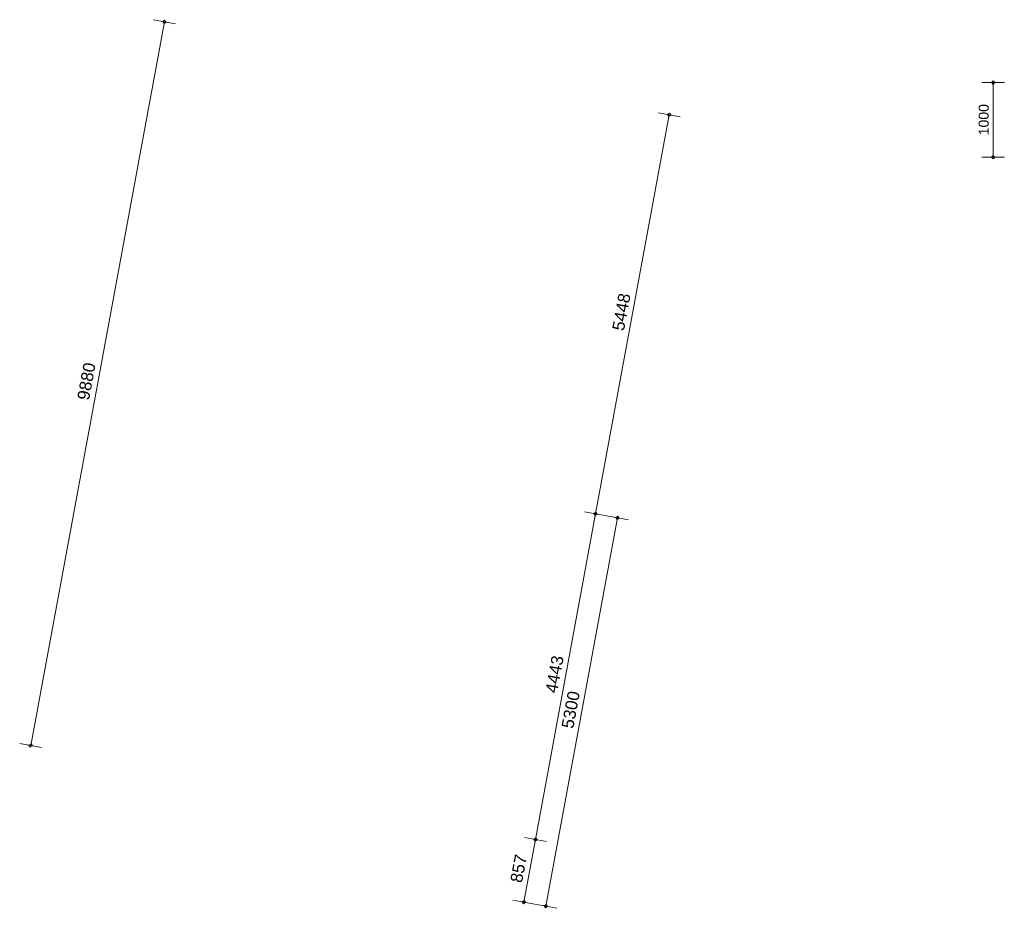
# Model space of a CAD drawing. Extents: x -294884 to 286267, y 0 to 1429765.
# Tile 83 of 178: x -30191 to -16972, y 513303 to 525230. Entities that reach past the tile are written whole.
import ezdxf

# ---------------------------------------------------------------- set-up
doc = ezdxf.new("R2010")
doc.units = 0
doc.header["$MEASUREMENT"] = 0
for name, color, linetype in [('A-0030-STRAMIEN', 1, 'Continuous'), ('A-0038-STR-MAATLIJN', 1, 'Continuous'), ('A-0040-ONDERLEGGER', 7, 'Continuous'), ('A-1130-TXT+MT-BE', 1, 'Continuous')]:
    doc.layers.add(name, color=color, linetype=linetype)
doc.dimstyles.new('@D03ST', dxfattribs={"dimtxt": 162, "dimasz": 1, "dimexe": 0.18, "dimexo": 0.0625, "dimgap": 16.2, "dimtad": 1, "dimdec": 0, "dimzin": 0, "dimdsep": 46, "dimtxsty": 'Standard', "dimblk": '^SD03____100_10', "dimcen": 0.09, "dimse1": 1, "dimse2": 1, "dimclrd": 1, "dimadec": 0, "dimazin": 0, "dimtfac": 1, "dimtdec": 4, "dimtmove": 0, "dimatfit": 3, "dimfxl": 0, "dimtolj": 1, "dimtzin": 0, "dimlwd": 13, "dimarcsym": 0})
doc.dimstyles.new('@D076', dxfattribs={"dimtxt": 630, "dimasz": 700, "dimexe": 0.18, "dimexo": 0.0625, "dimgap": 63, "dimtad": 1, "dimdec": 0, "dimzin": 0, "dimdsep": 46, "dimtxsty": 'Standard', "dimcen": 0.09, "dimse1": 1, "dimse2": 1, "dimclrd": 1, "dimadec": 0, "dimazin": 0, "dimtfac": 1, "dimtdec": 4, "dimtmove": 0, "dimatfit": 3, "dimfxl": 0, "dimtolj": 1, "dimtzin": 0, "dimlwd": 13, "dimarcsym": 0})

# ---------------------------------------------------------------- blocks, each defined once
blk = doc.blocks.new('*D')
at = {"color": 1, "linetype": 'Continuous', "lineweight": 13}
for points in [[(62927, 114665), (63143, 119960)], [(63293, 119954), (62993, 119966)], [(79682, 118845), (79383, 118875)], [(79499, 118522), (79533, 118860)], [(78427, 113303), (78957, 118577)], [(79106, 118562), (78808, 118592)], [(79148, 115040), (79499, 118522)], [(79648, 118507), (79349, 118537)], [(79648, 118507), (79349, 118537)], [(78968, 113249), (79148, 115040)], [(79298, 115025), (78999, 115055)], [(79298, 115025), (78999, 115055)], [(63077, 114659), (62777, 114671)], [(78576, 113288), (78278, 113318)], [(79118, 113234), (78819, 113264)], [(79118, 113234), (78819, 113264)], [(78934, 112910), (78968, 113249)], [(79084, 112895), (78785, 112925)], [(-122398, 58428), (-122398, 58128)], [(-117098, 58425), (-117098, 58125)], [(-117098, 58275), (-122398, 58278)], [(26619, -2220), (26619, -1920)], [(26619, -2220), (26619, -1920)], [(31919, -2220), (31919, -1920)], [(31919, -2220), (31919, -1920)], [(26619, -2070), (31919, -2070)], [(26619, -2070), (31919, -2070)], [(117098, -58425), (117098, -58125)], [(122398, -58428), (122398, -58128)], [(117098, -58275), (122398, -58278)]]:
    blk.add_lwpolyline(points, dxfattribs=at)
at = {"color": 7, "linetype": 'Continuous', "lineweight": 18}
for points in [[(63166, 119959), (63144, 119983), (63120, 119961), (63142, 119937)], [(79555, 118858), (79535, 118883), (79510, 118863), (79530, 118838)], [(78980, 118574), (78960, 118599), (78934, 118579), (78955, 118554)], [(79521, 118520), (79501, 118545), (79476, 118524), (79496, 118499)], [(79521, 118520), (79501, 118545), (79476, 118524), (79496, 118499)], [(79171, 115037), (79151, 115063), (79126, 115042), (79146, 115017)], [(79171, 115037), (79151, 115063), (79126, 115042), (79146, 115017)], [(62950, 114664), (62928, 114688), (62904, 114666), (62926, 114642)], [(78450, 113301), (78429, 113326), (78404, 113305), (78425, 113280)], [(78991, 113246), (78971, 113272), (78945, 113251), (78966, 113226)], [(78991, 113246), (78971, 113272), (78945, 113251), (78966, 113226)], [(78957, 112908), (78937, 112933), (78911, 112913), (78932, 112888)], [(-122398, 58301), (-122421, 58278), (-122398, 58255), (-122375, 58278)], [(-117098, 58298), (-117121, 58275), (-117098, 58252), (-117075, 58275)], [(26619, -2093), (26642, -2070), (26619, -2047), (26596, -2070)], [(26619, -2093), (26642, -2070), (26619, -2047), (26596, -2070)], [(31919, -2093), (31942, -2070), (31919, -2047), (31896, -2070)], [(31919, -2093), (31942, -2070), (31919, -2047), (31896, -2070)], [(117098, -58298), (117121, -58275), (117098, -58252), (117075, -58275)], [(122398, -58301), (122421, -58278), (122398, -58255), (122375, -58278)]]:
    blk.add_lwpolyline(points, close=True, dxfattribs=at)
at = {"layer": 'A-0030-STRAMIEN', "color": 1, "linetype": 'Continuous', "lineweight": 13}
for points in [[(139855, 104285), (140818, 109496)], [(140965, 109469), (140670, 109524)], [(140003, 104257), (139708, 104312)], [(150193, -2166), (150193, -1866)], [(155493, -2166), (155493, -1866)], [(150193, -2016), (155493, -2016)], [(162027, -30782), (162027, -31082)], [(167327, -30782), (167327, -31082)], [(167327, -30932), (162027, -30932)]]:
    blk.add_lwpolyline(points, dxfattribs=at)
at = {"layer": 'A-0030-STRAMIEN', "color": 7, "linetype": 'Continuous', "lineweight": 18}
for points in [[(140840, 109492), (140822, 109519), (140795, 109501), (140814, 109474)], [(139878, 104280), (139859, 104307), (139833, 104289), (139851, 104262)], [(150193, -2039), (150216, -2016), (150193, -1993), (150170, -2016)], [(155493, -2039), (155516, -2016), (155493, -1993), (155470, -2016)], [(162027, -30909), (162004, -30932), (162027, -30955), (162050, -30932)], [(167327, -30909), (167304, -30932), (167327, -30955), (167350, -30932)]]:
    blk.add_lwpolyline(points, close=True, dxfattribs=at)
at = {"layer": 'A-0038-STR-MAATLIJN', "color": 7, "linetype": 'Continuous', "lineweight": 18}
for points in [[(54797, 129790), (54775, 129813), (54751, 129791), (54773, 129768)], [(95253, 122694), (95232, 122719), (95207, 122698), (95228, 122673)], [(54234, 116190), (54212, 116214), (54188, 116192), (54210, 116168)], [(134756, 116152), (134737, 116179), (134711, 116161), (134729, 116134)], [(141535, 114904), (141516, 114930), (141490, 114912), (141508, 114885)], [(140545, 109547), (140527, 109574), (140500, 109555), (140519, 109528)], [(140545, 109547), (140527, 109574), (140500, 109555), (140519, 109528)], [(132961, 106437), (132943, 106463), (132916, 106445), (132934, 106418)], [(139738, 105178), (139720, 105205), (139693, 105186), (139712, 105159)], [(139738, 105178), (139720, 105205), (139693, 105186), (139712, 105159)], [(139583, 104335), (139564, 104362), (139538, 104343), (139556, 104317)], [(93554, 103790), (93533, 103815), (93508, 103794), (93529, 103769)], [(58987, 102748), (59011, 102770), (58989, 102794), (58965, 102772)], [(64710, 102511), (64734, 102533), (64712, 102557), (64688, 102535)], [(136387, 96140), (136414, 96158), (136396, 96185), (136369, 96167)], [(141956, 95112), (141982, 95130), (141964, 95157), (141937, 95138)], [(98415, 84674), (98440, 84695), (98419, 84720), (98394, 84699)], [(105362, 84050), (105387, 84071), (105366, 84096), (105342, 84075)], [(27759, -1278), (27736, -1301), (27759, -1324), (27782, -1301)], [(41370, -1275), (41347, -1298), (41370, -1321), (41393, -1298)], [(80074, -1279), (80051, -1302), (80074, -1325), (80097, -1302)], [(99055, -1275), (99032, -1298), (99055, -1321), (99078, -1298)], [(151050, -1293), (151073, -1270), (151050, -1247), (151027, -1270)], [(160941, -1293), (160964, -1270), (160941, -1247), (160918, -1270)], [(150193, -1739), (150216, -1716), (150193, -1693), (150170, -1716)], [(151050, -1739), (151073, -1716), (151050, -1693), (151027, -1716)], [(151050, -1739), (151073, -1716), (151050, -1693), (151027, -1716)], [(155493, -1739), (155516, -1716), (155493, -1693), (155470, -1716)], [(155493, -1739), (155516, -1716), (155493, -1693), (155470, -1716)], [(160941, -1739), (160964, -1716), (160941, -1693), (160918, -1716)], [(163921, -1806), (163944, -1783), (163921, -1760), (163898, -1783)], [(167496, -1806), (167519, -1783), (167496, -1760), (167473, -1783)], [(85620, -1954), (85643, -1931), (85620, -1908), (85597, -1931)], [(85620, -1954), (85643, -1931), (85620, -1908), (85597, -1931)], [(87964, -2634), (87987, -2611), (87964, -2588), (87941, -2611)], [(89764, -2634), (89787, -2611), (89764, -2588), (89741, -2611)], [(89764, -2634), (89787, -2611), (89764, -2588), (89741, -2611)], [(93264, -2634), (93287, -2611), (93264, -2588), (93241, -2611)], [(16419, -29586), (16442, -29609), (16419, -29632), (16396, -29609)], [(30030, -29589), (30053, -29612), (30030, -29635), (30007, -29612)], [(85801, -29618), (85824, -29641), (85801, -29664), (85778, -29641)], [(104781, -29622), (104804, -29645), (104781, -29668), (104758, -29645)], [(156589, -30076), (156566, -30053), (156589, -30030), (156612, -30053)], [(166470, -30076), (166447, -30053), (166470, -30030), (166492, -30053)], [(91591, -30780), (91568, -30757), (91591, -30734), (91614, -30757)], [(95091, -30780), (95068, -30757), (95091, -30734), (95114, -30757)], [(95091, -30780), (95068, -30757), (95091, -30734), (95114, -30757)], [(96891, -30780), (96868, -30757), (96891, -30734), (96914, -30757)]]:
    blk.add_lwpolyline(points, close=True, dxfattribs=at)
at = {"layer": 'A-0038-STR-MAATLIJN', "color": 1, "linetype": 'Continuous', "lineweight": 13}
for points in [[(54211, 116191), (54774, 129790)], [(54924, 129784), (54624, 129797)], [(93531, 103792), (95230, 122696)], [(95379, 122683), (95080, 122709)], [(54361, 116185), (54061, 116197)], [(132939, 106441), (134733, 116156)], [(134881, 116129), (134586, 116184)], [(140523, 109551), (141512, 114908)], [(141660, 114881), (141365, 114935)], [(139716, 105182), (140523, 109551)], [(140670, 109524), (140375, 109578)], [(140670, 109524), (140375, 109578)], [(133086, 106414), (132791, 106468)], [(139560, 104339), (139716, 105182)], [(139863, 105155), (139568, 105209)], [(139863, 105155), (139568, 105209)], [(139708, 104312), (139413, 104366)], [(93680, 103778), (93382, 103805)], [(58982, 102621), (58994, 102921)], [(58988, 102771), (64711, 102534)], [(64705, 102384), (64717, 102684)], [(136364, 96015), (136419, 96310)], [(136392, 96163), (141960, 95134)], [(141932, 94987), (141987, 95282)], [(98404, 84548), (98430, 84847)], [(98417, 84697), (105364, 84073)], [(105351, 83924), (105378, 84222)], [(27759, -1151), (27759, -1451)], [(41370, -1148), (41370, -1448)], [(80074, -1152), (80074, -1452)], [(99055, -1148), (99055, -1448)], [(151050, -1420), (151050, -1120)], [(160941, -1420), (160941, -1120)], [(41370, -1298), (27759, -1301)], [(99055, -1298), (80074, -1302)], [(151050, -1270), (160941, -1270)], [(150193, -1866), (150193, -1566)], [(151050, -1866), (151050, -1566)], [(151050, -1866), (151050, -1566)], [(155493, -1866), (155493, -1566)], [(155493, -1866), (155493, -1566)], [(160941, -1866), (160941, -1566)], [(150193, -1716), (151050, -1716)], [(151050, -1716), (155493, -1716)], [(155493, -1716), (160941, -1716)], [(163921, -1933), (163921, -1633)], [(167496, -1933), (167496, -1633)], [(85620, -2081), (85620, -1781)], [(85620, -2081), (85620, -1781)], [(163921, -1783), (167496, -1783)], [(87964, -2761), (87964, -2461)], [(89764, -2761), (89764, -2461)], [(89764, -2761), (89764, -2461)], [(93264, -2761), (93264, -2461)], [(87964, -2611), (89764, -2611)], [(89764, -2611), (93264, -2611)], [(16419, -29459), (16419, -29759)], [(30030, -29462), (30030, -29762)], [(85801, -29491), (85801, -29791)], [(104781, -29495), (104781, -29795)], [(16419, -29609), (30030, -29612)], [(85801, -29641), (104781, -29645)], [(156589, -30203), (156589, -29903)], [(166470, -30203), (166470, -29903)], [(166470, -30053), (156589, -30053)], [(91591, -30907), (91591, -30607)], [(95091, -30907), (95091, -30607)], [(95091, -30907), (95091, -30607)], [(96891, -30907), (96891, -30607)], [(95091, -30757), (91591, -30757)], [(96891, -30757), (95091, -30757)]]:
    blk.add_lwpolyline(points, dxfattribs=at)
at = {"layer": 'A-0038-STR-MAATLIJN', "color": 1, "linetype": 'Continuous'}
blk.add_point((85620, -1931), dxfattribs=at)
at = {"layer": 'A-1130-TXT+MT-BE', "color": 1, "linetype": 'Continuous', "lineweight": 13}
for points in [[(62774, 119975), (63160, 129448)], [(63310, 129442), (63010, 129455)], [(62604, 115818), (62774, 119975)], [(62923, 119969), (62624, 119981)], [(62923, 119969), (62624, 119981)], [(62754, 115812), (62454, 115824)], [(62754, 115812), (62454, 115824)], [(62558, 114679), (62604, 115818)], [(62708, 114673), (62408, 114685)], [(-131879, 58064), (-131879, 57764)], [(-122398, 58058), (-122398, 57758)], [(-122398, 58058), (-122398, 57758)], [(-118237, 58056), (-118237, 57756)], [(-118237, 58056), (-118237, 57756)], [(-117097, 58055), (-117097, 57755)], [(-122398, 57908), (-131879, 57914)], [(-118237, 57906), (-122398, 57908)], [(-117097, 57905), (-118237, 57906)], [(26618, -1850), (26618, -1550)], [(27759, -1850), (27759, -1550)], [(27759, -1850), (27759, -1550)], [(31919, -1850), (31919, -1550)], [(31919, -1850), (31919, -1550)], [(41400, -1850), (41400, -1550)], [(26618, -1700), (27759, -1700)], [(27759, -1700), (31919, -1700)], [(31919, -1700), (41400, -1700)], [(25452, -30820), (25452, -30520)], [(30752, -30820), (30752, -30520)], [(25452, -30670), (30752, -30670)], [(71110, -33871), (70810, -33871)], [(70960, -34871), (70960, -33871)], [(115190, -33871), (114890, -33871)], [(115040, -34871), (115040, -33871)], [(71110, -34871), (70810, -34871)], [(115190, -34871), (114890, -34871)], [(117097, -58055), (117097, -57755)], [(118237, -58056), (118237, -57756)], [(118237, -58056), (118237, -57756)], [(122398, -58058), (122398, -57758)], [(122398, -58058), (122398, -57758)], [(131879, -58064), (131879, -57764)], [(117097, -57905), (118237, -57906)], [(118237, -57906), (122398, -57908)], [(122398, -57908), (131879, -57914)]]:
    blk.add_lwpolyline(points, dxfattribs=at)
at = {"layer": 'A-1130-TXT+MT-BE', "color": 7, "linetype": 'Continuous', "lineweight": 18}
for points in [[(63183, 129448), (63161, 129471), (63137, 129449), (63159, 129426)], [(62797, 119974), (62774, 119998), (62751, 119976), (62773, 119952)], [(62797, 119974), (62774, 119998), (62751, 119976), (62773, 119952)], [(62627, 115817), (62605, 115841), (62581, 115819), (62603, 115795)], [(62627, 115817), (62605, 115841), (62581, 115819), (62603, 115795)], [(62581, 114678), (62559, 114702), (62535, 114680), (62557, 114656)], [(-131879, 57937), (-131902, 57914), (-131879, 57891), (-131856, 57914)], [(-122398, 57931), (-122421, 57908), (-122398, 57885), (-122375, 57908)], [(-122398, 57931), (-122421, 57908), (-122398, 57885), (-122375, 57908)], [(-118237, 57929), (-118260, 57906), (-118237, 57883), (-118214, 57906)], [(-118237, 57929), (-118260, 57906), (-118237, 57883), (-118214, 57906)], [(-117097, 57928), (-117120, 57905), (-117097, 57882), (-117074, 57905)], [(26618, -1723), (26641, -1700), (26618, -1677), (26595, -1700)], [(27759, -1723), (27782, -1700), (27759, -1677), (27736, -1700)], [(27759, -1723), (27782, -1700), (27759, -1677), (27736, -1700)], [(31919, -1723), (31942, -1700), (31919, -1677), (31896, -1700)], [(31919, -1723), (31942, -1700), (31919, -1677), (31896, -1700)], [(41400, -1723), (41423, -1700), (41400, -1677), (41377, -1700)], [(25452, -30693), (25475, -30670), (25452, -30647), (25429, -30670)], [(30752, -30693), (30775, -30670), (30752, -30647), (30729, -30670)], [(70982, -33871), (70960, -33848), (70937, -33871), (70960, -33894)], [(115063, -33871), (115040, -33848), (115017, -33871), (115040, -33894)], [(70982, -34871), (70960, -34848), (70937, -34871), (70960, -34894)], [(115063, -34871), (115040, -34848), (115017, -34871), (115040, -34894)], [(117097, -57928), (117120, -57905), (117097, -57882), (117074, -57905)], [(118237, -57929), (118260, -57906), (118237, -57883), (118214, -57906)], [(118237, -57929), (118260, -57906), (118237, -57883), (118214, -57906)], [(122398, -57931), (122421, -57908), (122398, -57885), (122375, -57908)], [(122398, -57931), (122421, -57908), (122398, -57885), (122375, -57908)], [(131879, -57937), (131902, -57914), (131879, -57891), (131856, -57914)]]:
    blk.add_lwpolyline(points, close=True, dxfattribs=at)
at = {"color": 7, "linetype": 'Continuous', "char_height": 135, "attachment_point": 7, "line_spacing_factor": 0.933333}
for s, insert, rotation in [('{\\fArial|b0|i0|c12|p0;340}', (79443, 118543), 84.2582), ('{\\fArial|b0|i0|c12|p0;5300}', (62969, 117109), 87.6654), ('{\\fArial|b0|i0|c12|p0;3500}', (79246, 116581), 84.2577), ('{\\fArial|b0|i0|c12|p0;5300}', (78614, 115740), 84.2577), ('{\\fArial|b0|i0|c12|p0;1800}', (78980, 113945), 84.2577), ('{\\fArial|b0|i0|c12|p0;340}', (78879, 112931), 84.2582), ('{\\fArial|b0|i0|c12|p0;5300}', (-119954, 58369), 359.9654), ('{\\fArial|b0|i0|c12|p0;5300}', (119541, -58219), 359.9654)]:
    blk.add_mtext(s, dxfattribs=dict(at, insert=insert, rotation=rotation))
at = {"color": 7, "linetype": 'Continuous', "insert": (29063, -2013), "char_height": 135, "attachment_point": 7, "line_spacing_factor": 0.933333}
blk.add_mtext('{\\fArial|b0|i0|c12|p0;5300}', dxfattribs=at)
blk.add_mtext('{\\fArial|b0|i0|c12|p0;5300}', dxfattribs=at)
at = {"layer": 'A-0030-STRAMIEN', "color": 7, "linetype": 'Continuous', "insert": (140224, 106660), "char_height": 162, "attachment_point": 7, "rotation": 79.5354, "line_spacing_factor": 0.933333}
blk.add_mtext('{\\fArial|b0|i0|c12|p0;5300}', dxfattribs=at)
at = {"layer": 'A-0030-STRAMIEN', "color": 7, "linetype": 'Continuous', "char_height": 162, "attachment_point": 7, "line_spacing_factor": 0.933333}
for insert in [(152596, -1947), (164429, -30821)]:
    blk.add_mtext('{\\fArial|b0|i0|c12|p0;5300}', dxfattribs=dict(at, insert=insert))
at = {"layer": 'A-0038-STR-MAATLIJN', "color": 7, "linetype": 'Continuous', "char_height": 162, "attachment_point": 7, "line_spacing_factor": 0.933333}
for s, insert, rotation in [('{\\fArial|b0|i0|c12|p0;13611}', (54411, 122684), 87.6307), ('{\\fArial|b0|i0|c12|p0;18980}', (94284, 112942), 84.865), ('{\\fArial|b0|i0|c12|p0;5448}', (140905, 111999), 79.5354), ('{\\fArial|b0|i0|c12|p0;9880}', (133723, 111068), 79.535), ('{\\fArial|b0|i0|c12|p0;4443}', (140007, 107136), 79.5354), ('{\\fArial|b0|i0|c12|p0;857}', (139536, 104591), 79.5354), ('{\\fArial|b0|i0|c12|p0;5728}', (61605, 102732), 357.6307), ('{\\fArial|b0|i0|c12|p0;5662}', (138945, 95761), 349.535), ('{\\fArial|b0|i0|c12|p0;6975}', (101650, 84476), 354.865), ('{\\fArial|b0|i0|c12|p0;13611}', (34255, -1189), 0.011), ('{\\fArial|b0|i0|c12|p0;18980}', (89255, -1189), 0.011), ('{\\fArial|b0|i0|c12|p0;9890}', (155748, -1201), 0), ('{\\fArial|b0|i0|c12|p0;13611}', (22915, -29499), 359.989), ('{\\fArial|b0|i0|c12|p0;18980}', (94982, -29532), 359.989), ('{\\fArial|b0|i0|c12|p0;9880}', (161282, -29984), 360)]:
    blk.add_mtext(s, dxfattribs=dict(at, insert=insert, rotation=rotation))
for s, insert in [('{\\fArial|b0|i0|c12|p0;857}', (150436, -1647)), ('{\\fArial|b0|i0|c12|p0;4443}', (153024, -1647)), ('{\\fArial|b0|i0|c12|p0;5448}', (157970, -1647)), ('{\\fArial|b0|i0|c12|p0;3575}', (165461, -1714)), ('{\\fArial|b0|i0|c12|p0;1800}', (88617, -2542)), ('{\\fArial|b0|i0|c12|p0;3500}', (91267, -2542)), ('{\\fArial|b0|i0|c12|p0;3500}', (93094, -30688)), ('{\\fArial|b0|i0|c12|p0;1800}', (95744, -30688))]:
    blk.add_mtext(s, dxfattribs=dict(at, insert=insert))
at = {"layer": 'A-1130-TXT+MT-BE', "color": 7, "linetype": 'Continuous', "char_height": 135, "attachment_point": 7, "line_spacing_factor": 0.933333}
for s, insert, rotation in [('{\\fArial|b0|i0|c12|p0;9481}', (62901, 124508), 87.6653), ('{\\fArial|b0|i0|c12|p0;4160}', (62623, 117693), 87.6653), ('{\\fArial|b0|i0|c12|p0;1140}', (62515, 115045), 87.6653), ('{\\fArial|b0|i0|c12|p0;9481}', (-127344, 58004), 359.9653), ('{\\fArial|b0|i0|c12|p0;4160}', (-120524, 58000), 359.9653), ('{\\fArial|b0|i0|c12|p0;1140}', (-117873, 57998), 359.9653), ('{\\fArial|b0|i0|c12|p0;1140}', (26982, -1643), 360), ('{\\fArial|b0|i0|c12|p0;4160}', (29633, -1643), 360), ('{\\fArial|b0|i0|c12|p0;9481}', (36454, -1643), 360), ('{\\fArial|b0|i0|c12|p0;1000}', (70902, -34578), 90), ('{\\fArial|b0|i0|c12|p0;1000}', (114982, -34578), 90), ('{\\fArial|b0|i0|c12|p0;1140}', (117461, -57848), 359.9654), ('{\\fArial|b0|i0|c12|p0;4160}', (120111, -57849), 359.9654), ('{\\fArial|b0|i0|c12|p0;9481}', (126932, -57853), 359.9654)]:
    blk.add_mtext(s, dxfattribs=dict(at, insert=insert, rotation=rotation))
at = {"layer": 'A-1130-TXT+MT-BE', "color": 7, "linetype": 'Continuous', "insert": (27896, -30612), "char_height": 135, "attachment_point": 7, "line_spacing_factor": 0.933333}
blk.add_mtext('{\\fArial|b0|i0|c12|p0;5300}', dxfattribs=at)
blk = doc.blocks.new('^SD03____100_10')
at = {"layer": 'A-0038-STR-MAATLIJN', "color": 1, "linetype": 'Continuous', "lineweight": 13}
blk.add_lwpolyline([(0, -150), (0, 150)], dxfattribs=at)
at = {"layer": 'A-0038-STR-MAATLIJN', "color": 7, "linetype": 'Continuous', "lineweight": 18}
blk.add_lwpolyline([(0, -23), (23, 0), (0, 23), (-23, 0)], close=True, dxfattribs=at)
blk = doc.blocks.new('M-NIEUW_131')
at = {"layer": 'A-0030-STRAMIEN', "color": 7, "linetype": 'Continuous'}
dim = blk.add_linear_dim(base=(162026.6, -30931.6), p1=(167326.6, -30931.6), p2=(162026.6, -30931.6), angle=180, dimstyle='@D03ST', override={"dimpost": '{\\fArial|b0|i0|c12|p0;<>}'}, dxfattribs=at)
dim.commit()
dim.dimension.update_dxf_attribs({"geometry": '*D', "text_midpoint": (164676.6, -30931.6)})
at = {"layer": 'A-0038-STR-MAATLIJN', "color": 7, "linetype": 'Continuous'}
dim = blk.add_linear_dim(base=(156589.4, -30053.3), p1=(166469.5, -30051.3), p2=(156589.4, -30053.3), angle=180, dimstyle='@D03ST', override={"dimpost": '{\\fArial|b0|i0|c12|p0;<>}'}, dxfattribs=at)
dim.commit()
dim.dimension.update_dxf_attribs({"geometry": '*D', "text_midpoint": (161529.4, -30053.3)})
blk = doc.blocks.new('M-NIEUW_143')
at = {"layer": 'A-0038-STR-MAATLIJN', "color": 7, "linetype": 'Continuous'}
for base, p1, p2, middle in [((85620, -1931.25), (85620, -1931.25), (85620, -1931.25), (85620, -1931.25)), ((89764.4, -2611.2), (87964.4, -2611.2), (89764.4, -2611.2), (88864.4, -2611.2)), ((93264.4, -2611.2), (89764.4, -2611.2), (93264.4, -2611.2), (91514.4, -2611.2))]:
    dim = blk.add_linear_dim(base=base, p1=p1, p2=p2, dimstyle='@D03ST', override={"dimpost": '{\\fArial|b0|i0|c12|p0;<>}'}, dxfattribs=at)
    dim.commit()
    dim.dimension.update_dxf_attribs({"geometry": '*D', "text_midpoint": middle})
dim = blk.add_linear_dim(base=(80074.4, -1301.6), p1=(99054.7, -1300), p2=(80074.4, -1300), angle=180.01102, dimstyle='@D03ST', override={"dimpost": '{\\fArial|b0|i0|c12|p0;<>}'}, dxfattribs=at)
dim.commit()
dim.dimension.update_dxf_attribs({"geometry": '*D', "text_midpoint": (89564.5, -1299.8)})
at = {"layer": 'A-0040-ONDERLEGGER', "color": 7, "linetype": 'Continuous'}
dim = blk.add_linear_dim(base=(156017.9, 72961.7), p1=(131203.8, 70832.7), p2=(155593.2, 68507.2), angle=323.18528, dimstyle='@D076', override={"dimpost": '{\\fArial|b0|i0|c12|p0;<>}'}, dxfattribs=at)
dim.commit()
dim.dimension.update_dxf_attribs({"geometry": '*D', "text_midpoint": (143758.8, 74593.8)})

msp = doc.modelspace()

# ---------------------------------------------------------------- block references
msp.add_blockref('M-NIEUW_131', (-162982, 409046))

# ---------------------------------------------------------------- next in the draw order: block references
msp.add_blockref('M-NIEUW_143', (-88082, 558256))

doc.saveas('drawing.dxf')
